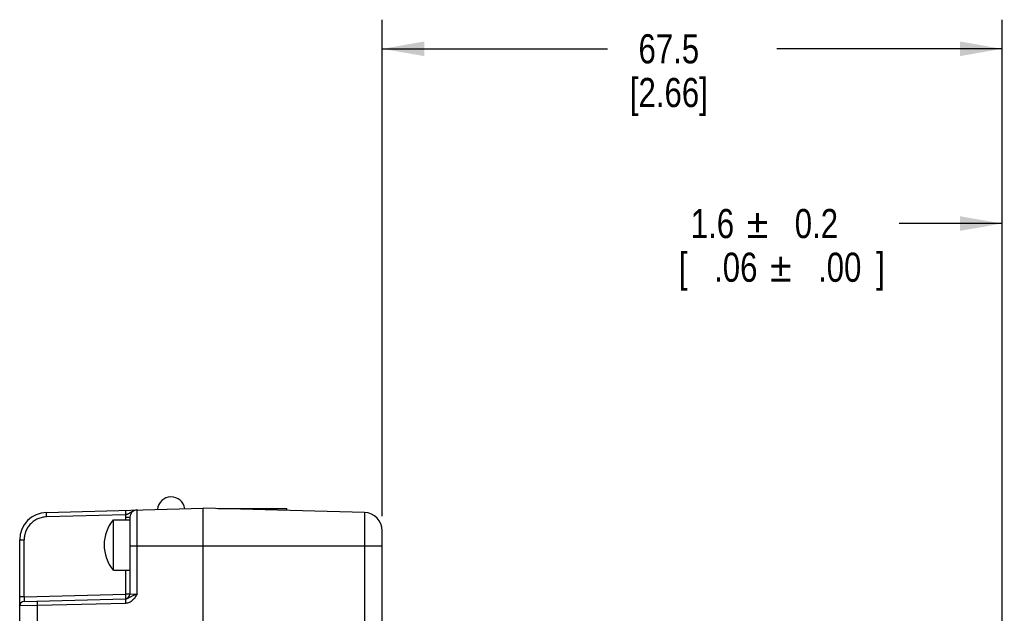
# Model space of a CAD drawing. Header units: inches. Extents: x 0 to 34, y 0 to 22.
# Tile 21 of 51: x 12 to 16.2, y 9 to 11.6. Entities that reach past the tile are written whole.
import ezdxf
from ezdxf.enums import TextEntityAlignment as Align

# ---------------------------------------------------------------- set-up
doc = ezdxf.new("R2010")
doc.units = ezdxf.units.IN
doc.header["$LTSCALE"] = 1.87
doc.header["$MEASUREMENT"] = 0
doc.layers.get('0').update_dxf_attribs({"linetype": 'CONTINUOUS'})
doc.layers.add('DIMENSIONS', color=7, linetype='CONTINUOUS')
doc.styles.get("Standard").update_dxf_attribs({"font": 'txt', "width": 0.8})
doc.styles.add('TEXTSTYLE_1', font='gdt', dxfattribs={"width": 0.8})
doc.dimstyles.new('DIMSTYLE_1', dxfattribs={"dimtxt": 0.125, "dimasz": 0.18, "dimexe": 0.18, "dimexo": 0.0625, "dimgap": 0.09, "dimtad": 0, "dimtih": 1, "dimtoh": 1, "dimdec": 1, "dimdsep": 46, "dimtxsty": 'STANDARD', "dimblk": '_FILLED', "dimblk1": '_FILLED', "dimblk2": '_FILLED', "dimcen": 0.09, "dimadec": 0, "dimazin": 0, "dimtp": 0.1, "dimtm": 0.1, "dimtfac": 1, "dimtdec": 1, "dimtofl": 0, "dimtmove": 0, "dimatfit": 3, "dimldrblk": '_FILLED', "dimfxl": 1, "dimtolj": 1, "dimarcsym": 0})
doc.dimstyles.new('DIMSTYLE_2', dxfattribs={"dimtxt": 0.125, "dimasz": 0.18, "dimexe": 0.18, "dimexo": 0.0625, "dimgap": 0.09, "dimtad": 0, "dimtih": 1, "dimtoh": 1, "dimdec": 1, "dimdsep": 46, "dimtxsty": 'STANDARD', "dimblk": '_FILLED', "dimblk1": '_FILLED', "dimblk2": '_FILLED', "dimcen": 0.09, "dimadec": 0, "dimazin": 0, "dimtol": 1, "dimtp": 0.2, "dimtm": 0.2, "dimtfac": 1, "dimtdec": 1, "dimtofl": 0, "dimtmove": 0, "dimatfit": 3, "dimldrblk": '_FILLED', "dimfxl": 1, "dimtolj": 1, "dimarcsym": 0})

# ---------------------------------------------------------------- blocks, each defined once
blk = doc.blocks.new('_FILLED')
at = {"color": 0, "linetype": 'BYBLOCK'}
blk.add_solid([(0, 0), (-1, 0.174), (-1, -0.174)], dxfattribs=at)
blk = doc.blocks.new('*D6')
at = {"layer": 'DIMENSIONS', "color": 2, "linetype": 'CONTINUOUS'}
for p, q in [((16.2378, 8.437), (16.2378, 11.5582)), ((17.0252, 7.4754), (17.0252, 11.5582)), ((16.2378, 11.4332), (15.8778, 11.4332)), ((17.0252, 11.4332), (17.3835, 11.4332))]:
    blk.add_line(p, q, dxfattribs=at)
at = {"layer": 'DIMENSIONS', "color": 2, "linetype": 'CONTINUOUS', "xscale": 0.18, "yscale": 0.18, "zscale": 0.18}
blk.add_blockref('_FILLED', (16.2378, 11.4332), dxfattribs=at)
at = {"layer": 'DIMENSIONS', "color": 2, "linetype": 'CONTINUOUS', "xscale": 0.18, "yscale": 0.18, "zscale": 0.18, "rotation": 180}
blk.add_blockref('_FILLED', (17.0252, 11.4332), dxfattribs=at)
at = {"layer": 'DIMENSIONS', "color": 2, "linetype": 'CONTINUOUS', "width": 0.8}
for s, p in [('20', (17.446, 11.3707)), ('0.2', (17.7918, 11.3707)), ('[', (18.2168, 11.3707)), ('.79', (18.3168, 11.3707)), ('.00', (18.7626, 11.3707)), (']', (19.0626, 11.3707))]:
    blk.add_text(s, height=0.125, dxfattribs=at).set_placement(p)
at = {"layer": 'DIMENSIONS', "color": 2, "linetype": 'CONTINUOUS', "style": 'TEXTSTYLE_1'}
for p in [(17.646, 11.3707), (18.6168, 11.3707)]:
    blk.add_text('`', height=0.125, dxfattribs=at).set_placement(p)
blk = doc.blocks.new('*D7')
at = {"layer": 'DIMENSIONS', "color": 2, "linetype": 'CONTINUOUS'}
for p, q in [((16.2378, 8.437), (16.2378, 10.8082)), ((16.3008, 8.0925), (16.3008, 10.8082)), ((16.2378, 10.6832), (15.7973, 10.6832)), ((16.3008, 10.6832), (16.6608, 10.6832))]:
    blk.add_line(p, q, dxfattribs=at)
at = {"layer": 'DIMENSIONS', "color": 2, "linetype": 'CONTINUOUS', "xscale": 0.18, "yscale": 0.18, "zscale": 0.18}
blk.add_blockref('_FILLED', (16.2378, 10.6832), dxfattribs=at)
at = {"layer": 'DIMENSIONS', "color": 2, "linetype": 'CONTINUOUS', "xscale": 0.18, "yscale": 0.18, "zscale": 0.18, "rotation": 180}
blk.add_blockref('_FILLED', (16.3008, 10.6832), dxfattribs=at)
at = {"layer": 'DIMENSIONS', "color": 2, "linetype": 'CONTINUOUS', "style": 'TEXTSTYLE_1'}
for p in [(15.2348, 10.6207), (15.3348, 10.4332)]:
    blk.add_text('`', height=0.125, dxfattribs=at).set_placement(p, align=Align.RIGHT)
at = {"layer": 'DIMENSIONS', "color": 2, "linetype": 'CONTINUOUS', "width": 0.8}
for s, p in [('1.6', (15.089, 10.6207)), ('0.2', (15.5348, 10.6207)), ('[', (14.889, 10.4332)), ('.06', (15.189, 10.4332)), ('.00', (15.6348, 10.4332)), (']', (15.7348, 10.4332))]:
    blk.add_text(s, height=0.125, dxfattribs=at).set_placement(p, align=Align.RIGHT)
blk = doc.blocks.new('*D8')
at = {"layer": 'DIMENSIONS', "color": 2, "linetype": 'CONTINUOUS'}
for p, q in [((13.5803, 9.4269), (13.5803, 11.5582)), ((16.2378, 8.437), (16.2378, 11.5582)), ((13.5803, 11.4332), (14.5465, 11.4332)), ((16.2378, 11.4332), (15.2715, 11.4332))]:
    blk.add_line(p, q, dxfattribs=at)
at = {"layer": 'DIMENSIONS', "color": 2, "linetype": 'CONTINUOUS', "xscale": 0.18, "yscale": 0.18, "zscale": 0.18, "rotation": 180}
blk.add_blockref('_FILLED', (13.5803, 11.4332), dxfattribs=at)
at = {"layer": 'DIMENSIONS', "color": 2, "linetype": 'CONTINUOUS', "xscale": 0.18, "yscale": 0.18, "zscale": 0.18}
blk.add_blockref('_FILLED', (16.2378, 11.4332), dxfattribs=at)
at = {"layer": 'DIMENSIONS', "color": 2, "linetype": 'CONTINUOUS', "insert": (14.809, 11.4957), "char_height": 0.125, "width": 0.6, "attachment_point": 2, "line_spacing_factor": 0.9}
blk.add_mtext('67.5\\P[2.66]', dxfattribs=at)

msp = doc.modelspace()

# ---------------------------------------------------------------- linework, layer by layer
at = {"color": 7, "linetype": 'CONTINUOUS'}
for p, q in [((12.1402, 9.4436), (12.8126, 9.4612)), ((12.8126, 6.1579), (12.8126, 9.4612)), ((13.5036, 9.4431), (12.8126, 9.4612)), ((12.8756, 9.4596), (12.8756, 9.4607)), ((12.8756, 9.4607), (13.1709, 9.4607)), ((13.1709, 9.4518), (13.1709, 9.4607)), ((12.4796, 9.4328), (12.1402, 9.4239)), ((12.4785, 9.4223), (12.4785, 9.412)), ((12.4785, 9.4223), (12.4976, 9.4223)), ((12.4976, 9.4223), (12.4976, 9.0924)), ((12.5283, 9.0937), (12.5283, 9.4538)), ((13.5036, 9.4431), (13.5036, 8.2249)), ((12.4268, 9.1955), (12.4268, 9.412)), ((12.4268, 9.412), (12.4976, 9.412)), ((13.5803, 8.4216), (13.5803, 9.3644)), ((12.0252, 8.4451), (12.0252, 9.3256)), ((12.0252, 9.3256), (12.0444, 9.3256)), ((12.0444, 9.081), (12.0444, 9.3256)), ((12.4976, 9.2997), (13.5803, 9.2997)), ((12.4268, 9.1955), (12.4976, 9.1955)), ((12.4785, 9.1955), (12.4785, 9.0924)), ((12.0444, 9.081), (12.0252, 9.081)), ((12.0444, 9.081), (12.4785, 9.0924)), ((12.4976, 9.0924), (12.4785, 9.0924)), ((12.4976, 9.0924), (12.5283, 9.0937)), ((12.1019, 9.0432), (12.0252, 9.0417)), ((12.0444, 9.0613), (12.4796, 9.0727)), ((12.4796, 9.053), (12.1019, 9.0432)), ((12.1019, 8.9773), (12.1019, 9.0432))]:
    msp.add_line(p, q, dxfattribs=at)
for centre, radius, start, end in [((12.6748, 9.4509), 0.0591, 8.0428, 174.9551), ((12.1433, 9.3256), 0.1181, 91.5, 180), ((12.5298, 9.4223), 0.0513, 168.1447, 179.9819), ((12.5291, 9.4223), 0.0315, 91.5, 180), ((13.5016, 9.3644), 0.0787, 0, 88.5), ((12.5559, 9.3037), 0.1686, 140.0338, 219.9662), ((12.4779, 9.0924), 0.0197, 274.6815, 360), ((12.0449, 9.0417), 0.0197, 91.5, 180)]:
    msp.add_arc(centre, radius, start, end, dxfattribs=at)
for points, knots in [([(12.1402, 9.4239), (12.1339, 9.4238), (12.1212, 9.4222), (12.1031, 9.4163), (12.0864, 9.407), (12.0718, 9.3947), (12.0599, 9.3798), (12.051, 9.3629), (12.0456, 9.3446), (12.0444, 9.3319), (12.0444, 9.3256)], [0, 0, 0, 0, 0.125012, 0.25, 0.374997, 0.5, 0.625003, 0.75, 0.874988, 1, 1, 1, 1]), ([(12.1402, 9.4239), (12.1402, 9.4251), (12.1401, 9.4276), (12.14, 9.4311), (12.14, 9.4341), (12.14, 9.4363), (12.14, 9.4378), (12.14, 9.4392), (12.14, 9.4403), (12.14, 9.4414), (12.14, 9.4422), (12.1401, 9.4428), (12.1401, 9.4432), (12.1401, 9.4434), (12.1402, 9.4435), (12.1402, 9.4436), (12.1402, 9.4436), (12.1402, 9.4436)], [0, 0, 0, 0, 0.181917, 0.367627, 0.546435, 0.629472, 0.706174, 0.775138, 0.835606, 0.886985, 0.928684, 0.960308, 0.982255, 0.989792, 0.995154, 0.998456, 1, 1, 1, 1]), ([(12.4796, 9.4525), (12.4795, 9.4525), (12.4795, 9.4525), (12.4795, 9.4524), (12.4795, 9.4523), (12.4795, 9.4521), (12.4794, 9.4517), (12.4794, 9.4511), (12.4794, 9.4502), (12.4793, 9.4492), (12.4793, 9.448), (12.4793, 9.4467), (12.4793, 9.4452), (12.4794, 9.443), (12.4794, 9.44), (12.4795, 9.4364), (12.4795, 9.434), (12.4796, 9.4328)], [0, 0, 0, 0, 0.00155, 0.004872, 0.01026, 0.017822, 0.039778, 0.071311, 0.112808, 0.164075, 0.224679, 0.293822, 0.370531, 0.453505, 0.632371, 0.818101, 1, 1, 1, 1]), ([(12.5282, 9.4538), (12.5259, 9.4537), (12.5214, 9.4532), (12.5149, 9.4512), (12.5089, 9.4483), (12.5033, 9.4448), (12.498, 9.441), (12.4934, 9.4381), (12.4895, 9.4361), (12.4863, 9.4348), (12.483, 9.4337), (12.4807, 9.4331), (12.4796, 9.4328)], [0, 0, 0, 0, 0.126197, 0.251699, 0.376277, 0.499118, 0.620363, 0.7415, 0.803529, 0.867311, 0.93297, 1, 1, 1, 1]), ([(12.0444, 9.081), (12.0443, 9.0797), (12.0443, 9.0772), (12.0442, 9.0736), (12.0441, 9.0702), (12.0441, 9.0676), (12.0441, 9.0658), (12.0441, 9.0647), (12.0442, 9.0637), (12.0442, 9.0629), (12.0442, 9.0622), (12.0442, 9.0618), (12.0443, 9.0616), (12.0443, 9.0614), (12.0443, 9.0614), (12.0443, 9.0613), (12.0444, 9.0613)], [0, 0, 0, 0, 0.194962, 0.382464, 0.555274, 0.706719, 0.772568, 0.830964, 0.881344, 0.92323, 0.95623, 0.980055, 0.988469, 0.994543, 0.998309, 1, 1, 1, 1]), ([(12.4785, 9.0924), (12.4785, 9.0911), (12.4785, 9.0886), (12.4786, 9.0849), (12.4787, 9.0821), (12.4787, 9.0799), (12.4787, 9.0785), (12.4787, 9.0772), (12.4787, 9.0761), (12.4786, 9.0751), (12.4786, 9.0743), (12.4786, 9.0736), (12.4786, 9.0732), (12.4785, 9.0729), (12.4785, 9.0728), (12.4785, 9.0727), (12.4785, 9.0727), (12.4785, 9.0727)], [0, 0, 0, 0, 0.194844, 0.382184, 0.554836, 0.633555, 0.706177, 0.772005, 0.830408, 0.880827, 0.922782, 0.955877, 0.979813, 0.988285, 0.994417, 0.998242, 1, 1, 1, 1]), ([(12.5283, 9.0937), (12.527, 9.0912), (12.5245, 9.0862), (12.5203, 9.079), (12.5154, 9.0721), (12.5098, 9.0659), (12.5032, 9.0606), (12.4959, 9.0565), (12.4879, 9.0538), (12.4823, 9.0531), (12.4796, 9.053)], [0, 0, 0, 0, 0.125096, 0.250182, 0.37524, 0.50026, 0.625239, 0.750184, 0.875103, 1, 1, 1, 1]), ([(12.4796, 9.0727), (12.4819, 9.0728), (12.4864, 9.0736), (12.4925, 9.0763), (12.498, 9.0796), (12.5034, 9.0829), (12.5091, 9.0859), (12.5152, 9.0886), (12.5216, 9.0912), (12.526, 9.0929), (12.5283, 9.0937)], [0, 0, 0, 0, 0.129677, 0.254406, 0.373934, 0.490677, 0.609815, 0.734472, 0.865266, 1, 1, 1, 1]), ([(12.1019, 9.0432), (12.1018, 9.0444), (12.1018, 9.0468), (12.1017, 9.0504), (12.1017, 9.0533), (12.1017, 9.0555), (12.1016, 9.057), (12.1017, 9.0584), (12.1017, 9.0596), (12.1017, 9.0606), (12.1017, 9.0614), (12.1017, 9.062), (12.1018, 9.0624), (12.1018, 9.0626), (12.1018, 9.0627), (12.1018, 9.0628), (12.1019, 9.0628), (12.1019, 9.0628)], [0, 0, 0, 0, 0.181903, 0.367627, 0.546492, 0.629508, 0.706174, 0.775119, 0.835587, 0.886975, 0.928683, 0.960312, 0.982258, 0.989795, 0.995155, 0.998457, 1, 1, 1, 1]), ([(12.4796, 9.0727), (12.4795, 9.0727), (12.4795, 9.0727), (12.4795, 9.0726), (12.4795, 9.0725), (12.4795, 9.0723), (12.4794, 9.0719), (12.4794, 9.0713), (12.4794, 9.0705), (12.4793, 9.0695), (12.4793, 9.0683), (12.4793, 9.0669), (12.4793, 9.0654), (12.4794, 9.0632), (12.4794, 9.0602), (12.4795, 9.0567), (12.4795, 9.0542), (12.4796, 9.053)], [0, 0, 0, 0, 0.00155, 0.004873, 0.01026, 0.017821, 0.039777, 0.071311, 0.112808, 0.164075, 0.224679, 0.293822, 0.370531, 0.453505, 0.632371, 0.818102, 1, 1, 1, 1])]:
    msp.add_open_spline(points, degree=3, knots=knots, dxfattribs=at)

# ---------------------------------------------------------------- dimensions: what is measured, and where the dimension line sits
at = {"layer": 'DIMENSIONS', "color": 2, "linetype": 'CONTINUOUS'}
for base, p1, p2, dimstyle, picture, middle in [((13.5803, 11.4332), (16.2378, 8.437), (13.5803, 9.4269), 'DIMSTYLE_1', '*D8', (14.784, 11.3394)), ((16.2378, 11.4332), (17.0252, 7.4754), (16.2378, 8.437), 'DIMSTYLE_2', '*D6', (18.3043, 11.4332)), ((16.2378, 10.6832), (16.3008, 8.0925), (16.2378, 8.437), 'DIMSTYLE_2', '*D7', (15.0619, 10.5894))]:
    dim = msp.add_linear_dim(base=base, p1=p1, p2=p2, angle=180, dimstyle=dimstyle, dxfattribs=at)
    dim.commit()
    dim.dimension.update_dxf_attribs({"geometry": picture, "text_midpoint": middle, "dimtype": 160})

doc.saveas('drawing.dxf')
